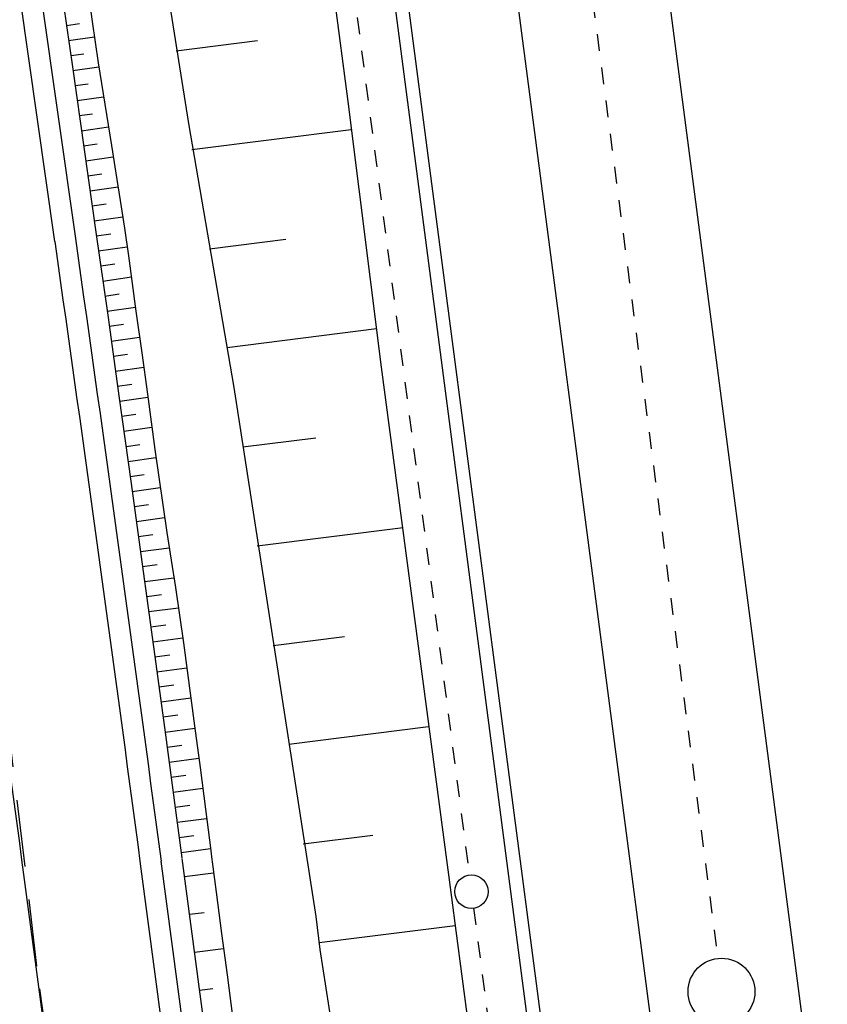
# Model space of a CAD drawing. Extents: x 446005 to 446745, y 447032 to 448234.
# Tile 23 of 127: x 446389 to 446413, y 447132 to 447162. Entities that reach past the tile are written whole.
import ezdxf

# ---------------------------------------------------------------- set-up
doc = ezdxf.new("R2010")
doc.units = 0
doc.header["$LTSCALE"] = 2
doc.header["$MEASUREMENT"] = 0
for name, pattern in [('ACAD_ISO03W100', [0.5, 0.25, -0.25]), ('ACAD_ISO10W100W', [0.5, 0.25, -0.25]), ('AUSGEZOGEN', [0]), ('GESTRICH-X2', [1.5, 1, -0.5])]:
    doc.linetypes.add(name, pattern=pattern)
for name, color, linetype in [('BOESCHG', 250, 'AUSGEZOGEN'), ('DB-Bahnachse', 7, 'CONTINUOUS'), ('DB-Böschungen', 15, 'CONTINUOUS'), ('DB-Gleisachse', 7, 'CONTINUOUS'), ('DB-Kabelanlagen', 15, 'CONTINUOUS'), ('DB-Tiefenentwässerung', 15, 'CONTINUOUS'), ('DB-Wegböschungen', 15, 'CONTINUOUS'), ('DB-Wege', 15, 'CONTINUOUS'), ('FBRTOP', 250, 'AUSGEZOGEN'), ('STROMLTG', 4, 'AUSGEZOGEN')]:
    doc.layers.add(name, color=color, linetype=linetype)

msp = doc.modelspace()

# ---------------------------------------------------------------- linework, layer by layer
at = {"layer": 'BOESCHG'}
msp.add_lwpolyline([(446480.167, 447162.894, 0.000901), (446482.386, 447143.323, 0.006832), (446482.718, 447140.748, 0.000544), (446482.746, 447140.555, 0.000007), (446485.092, 447124.399, 0.000282), (446486.2, 447116.795, 0.000162), (446488.145, 447103.541)], format="xyb", dxfattribs=at)
at = {"layer": 'DB-Bahnachse', "linetype": 'ACAD_ISO10W100W'}
msp.add_lwpolyline([(446401.594, 447193.878), (446409.477, 447133.527)], dxfattribs=at)
at = {"layer": 'DB-Bahnachse', "linetype": 'Continuous'}
msp.add_circle((446409.586, 447132.533), 1, dxfattribs=at)
at = {"layer": 'DB-Böschungen', "linetype": 'Continuous'}
for p, q in [((446395.18, 447183.933), (446398.413, 447159.143)), ((446389.73, 447183.194), (446393.657, 447158.492)), ((446398.413, 447159.143), (446399.416, 447151.206)), ((446393.657, 447158.492), (446395.007, 447150.599)), ((446399.416, 447151.206), (446401.52, 447135.345)), ((446395.007, 447150.599), (446397.459, 447134.781)), ((446401.52, 447135.345), (446401.646, 447134.353)), ((446397.459, 447134.781), (446397.584, 447133.789)), ((446401.646, 447134.353), (446404.878, 447109.562)), ((446397.584, 447133.789), (446401.412, 447109.074))]:
    msp.add_line(p, q, dxfattribs=at)
for points in [[(446393.282, 447160.662), (446395.713, 447160.969)], [(446398.52, 447158.3), (446393.757, 447157.698)], [(446394.282, 447154.74), (446396.564, 447155.029)], [(446399.272, 447152.347), (446394.807, 447151.783)], [(446395.282, 447148.819), (446397.465, 447149.095)], [(446400.073, 447146.4), (446395.708, 447145.849)], [(446396.183, 447142.885), (446398.316, 447143.155)], [(446400.825, 447140.448), (446396.658, 447139.921)], [(446397.084, 447136.951), (446399.167, 447137.214)], [(446401.627, 447134.501), (446397.559, 447133.987)]]:
    msp.add_lwpolyline(points, dxfattribs=at)
at = {"layer": 'DB-Gleisachse', "linetype": 'Continuous'}
for p, q in [((446381.036, 447368.844), (446420.53, 447066.393)), ((446376.562, 447368.35), (446416.067, 447065.81))]:
    msp.add_line(p, q, dxfattribs=at)
at = {"layer": 'DB-Kabelanlagen', "linetype": 'Continuous'}
for p, q in [((446362.609, 447450.099), (446411.686, 447074.265)), ((446362.222, 447449.973), (446411.289, 447074.213))]:
    msp.add_line(p, q, dxfattribs=at)
at = {"layer": 'DB-Tiefenentwässerung', "linetype": 'ACAD_ISO03W100'}
for p, q in [((446392.091, 447212.228), (446402.046, 447136.018)), ((446402.176, 447135.026), (446411.298, 447065.186))]:
    msp.add_line(p, q, dxfattribs=at)
at = {"layer": 'DB-Tiefenentwässerung', "linetype": 'Continuous'}
msp.add_circle((446402.111, 447135.522), 0.5, dxfattribs=at)
at = {"layer": 'DB-Wegböschungen', "linetype": 'Continuous'}
for p, q in [((446390.007, 447161.419), (446390.393, 447161.474)), ((446390.071, 447160.969), (446390.843, 447161.081)), ((446390.135, 447160.52), (446390.521, 447160.576)), ((446390.199, 447160.071), (446390.975, 447160.182)), ((446390.262, 447159.621), (446390.653, 447159.678)), ((446390.326, 447159.172), (446391.114, 447159.285)), ((446390.39, 447158.723), (446390.788, 447158.78)), ((446390.454, 447158.273), (446391.258, 447158.389)), ((446390.518, 447157.824), (446390.924, 447157.882)), ((446390.582, 447157.375), (446391.403, 447157.493)), ((446390.646, 447156.925), (446391.061, 447156.985)), ((446390.71, 447156.476), (446391.548, 447156.596)), ((446390.774, 447156.026), (446391.197, 447156.087)), ((446390.838, 447155.577), (446391.688, 447155.699)), ((446390.902, 447155.128), (446391.329, 447155.189)), ((446390.966, 447154.678), (446391.82, 447154.801)), ((446391.03, 447154.229), (446391.456, 447154.29)), ((446391.093, 447153.779), (446391.945, 447153.902)), ((446391.157, 447153.33), (446391.581, 447153.391)), ((446391.22, 447152.881), (446392.067, 447153.002)), ((446391.284, 447152.431), (446391.706, 447152.492)), ((446391.347, 447151.982), (446392.19, 447152.103)), ((446391.41, 447151.532), (446391.831, 447151.593)), ((446391.473, 447151.083), (446392.314, 447151.204)), ((446391.536, 447150.633), (446391.956, 447150.694)), ((446391.599, 447150.184), (446392.437, 447150.304)), ((446391.662, 447149.734), (446392.08, 447149.794)), ((446391.724, 447149.285), (446392.558, 447149.405)), ((446391.787, 447148.835), (446392.203, 447148.895)), ((446391.849, 447148.386), (446392.68, 447148.505)), ((446391.912, 447147.936), (446392.327, 447147.996)), ((446391.974, 447147.486), (446392.807, 447147.606)), ((446392.036, 447147.037), (446392.455, 447147.097)), ((446392.098, 447146.589), (446392.941, 447146.707)), ((446392.16, 447146.141), (446392.585, 447146.198)), ((446392.221, 447145.693), (446393.079, 447145.806)), ((446392.283, 447145.243), (446392.715, 447145.3)), ((446392.345, 447144.793), (446393.217, 447144.908)), ((446392.406, 447144.343), (446392.846, 447144.402)), ((446392.468, 447143.894), (446393.353, 447144.011)), ((446392.529, 447143.444), (446392.974, 447143.503)), ((446392.59, 447142.994), (446393.483, 447143.112)), ((446392.651, 447142.544), (446393.099, 447142.604)), ((446392.712, 447142.095), (446393.607, 447142.213)), ((446392.773, 447141.645), (446393.22, 447141.704)), ((446392.834, 447141.195), (446393.725, 447141.313)), ((446392.895, 447140.745), (446393.339, 447140.804)), ((446392.956, 447140.295), (446393.843, 447140.413)), ((446393.016, 447139.846), (446393.459, 447139.904)), ((446393.076, 447139.396), (446393.961, 447139.513)), ((446393.137, 447138.946), (446393.579, 447139.004)), ((446393.197, 447138.496), (446394.079, 447138.613)), ((446393.257, 447138.046), (446393.698, 447138.104)), ((446393.317, 447137.596), (446394.196, 447137.713)), ((446393.377, 447137.146), (446393.815, 447137.204)), ((446393.437, 447136.696), (446394.31, 447136.812)), ((446394.331, 447136.646), (446394.48, 447135.51)), ((446393.532, 447135.976), (446394.404, 447136.088)), ((446394.48, 447135.51), (446394.643, 447134.271)), ((446393.683, 447134.844), (446394.12, 447134.9)), ((446394.643, 447134.271), (446394.807, 447133.032)), ((446393.833, 447133.711), (446394.702, 447133.822)), ((446394.807, 447133.032), (446394.97, 447131.792)), ((446393.983, 447132.579), (446394.383, 447132.63))]:
    msp.add_line(p, q, dxfattribs=at)
msp.add_lwpolyline([(446390.607, 447162.773), (446390.778, 447161.535), (446390.958, 447160.298), (446391.149, 447159.062), (446391.349, 447157.828), (446391.483, 447157.005), (446391.614, 447156.182), (446391.74, 447155.358), (446391.858, 447154.532), (446391.972, 447153.705), (446392.084, 447152.877), (446392.254, 447151.636), (446392.425, 447150.396), (446392.536, 447149.568), (446392.648, 447148.741), (446392.763, 447147.914), (446392.883, 447147.088), (446393.008, 447146.262), (446393.135, 447145.437), (446393.262, 447144.611), (446393.386, 447143.786), (446393.505, 447142.959), (446393.618, 447142.132), (446393.727, 447141.304), (446393.834, 447140.476), (446393.998, 447139.234), (446394.16, 447137.992), (446394.318, 447136.751), (446394.331, 447136.646)], dxfattribs=at)
at = {"layer": 'DB-Wege', "linetype": 'Continuous'}
for p, q in [((446389.663, 447154.961), (446367.101, 447313.545)), ((446390.282, 447155.049), (446367.72, 447313.634)), ((446403.07, 447064.111), (446393.461, 447136.514)), ((446401.83, 447063.949), (446392.222, 447136.35)), ((446402.45, 447064.03), (446392.841, 447136.432)), ((446398.36, 447063.495), (446388.752, 447135.889))]:
    msp.add_line(p, q, dxfattribs=at)
msp.add_lwpolyline([(446389.83, 447162.662), (446390.182, 447160.187), (446390.534, 447157.712), (446390.887, 447155.237), (446391.238, 447152.758), (446391.586, 447150.278), (446391.931, 447147.799), (446392.273, 447145.318), (446392.612, 447142.838), (446392.947, 447140.356), (446393.28, 447137.875), (446393.459, 447136.53)], dxfattribs=at)
for radius in [2002.375, 2001.75, 1998.25]:
    msp.add_arc((444407.87, 446873.006), radius, 7.559538, 8.097262, dxfattribs=at)
at = {"layer": 'FBRTOP'}
for points in [[(446412.075, 447372.655, 0.000006), (446414.084, 447357.131, 0.00001), (446415.257, 447348.066, 0.000016), (446416.854, 447335.736, -0.000001), (446418.45, 447323.406, -0.000146), (446420.528, 447307.322, -0.000272), (446421.634, 447298.702, -0.00647), (446421.709, 447298.052, -0.000174), (446424.154, 447273.889, -0.003297), (446424.467, 447270.569, -0.001172), (446425.263, 447261.222)], [(446363.327, 447740.448, 0.000002), (446366.277, 447717.758, 0.000326)]]:
    msp.add_lwpolyline(points, format="xyb", dxfattribs=at)
at = {"layer": 'STROMLTG', "linetype": 'GESTRICH-X2'}
for p, q in [((446389.123, 447133.297), (446387.727, 447145.049)), ((446392.255, 447109.822), (446389.123, 447133.297))]:
    msp.add_line(p, q, dxfattribs=at)

doc.saveas('drawing.dxf')
